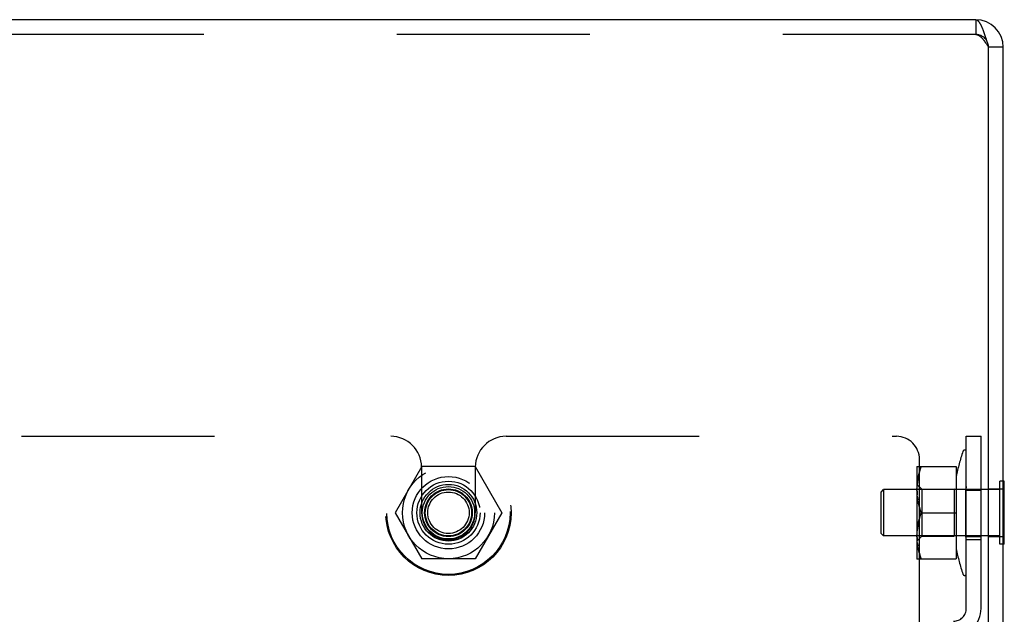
# Model space of a CAD drawing. Header units: inches. Extents: x 0 to 142, y 0 to 92.
# Tile 47 of 65: x 86.28 to 90.27, y 49.69 to 52.1. Entities that reach past the tile are written whole.
import ezdxf

# ---------------------------------------------------------------- set-up
doc = ezdxf.new("R2010")
doc.units = ezdxf.units.IN
doc.header["$LTSCALE"] = 7.824912
doc.header["$MEASUREMENT"] = 0
doc.linetypes.add('HIDDEN', pattern=[0.2, 0.1, -0.1])
doc.layers.get('0').update_dxf_attribs({"linetype": 'CONTINUOUS'})
doc.layers.add('02___PRT_ALL_AXES', color=7, linetype='CONTINUOUS')
doc.layers.add('DEFAULT_2', color=8, linetype='HIDDEN')

msp = doc.modelspace()

# ---------------------------------------------------------------- linework, layer by layer
at = {"color": 3, "linetype": 'Continuous'}
for p, q in [((90.1536, 52.1001), (70.6771, 52.1001)), ((90.1856, 52.0517), (90.1869, 52.0479)), ((90.1869, 52.0479), (90.1883, 52.0441)), ((90.1883, 52.0441), (90.1896, 52.0401)), ((90.1896, 52.0401), (90.1909, 52.0361)), ((90.1909, 52.0361), (90.1923, 52.032)), ((90.1923, 52.032), (90.1936, 52.0278)), ((90.1936, 52.0278), (90.1956, 52.0214)), ((90.1956, 52.0214), (90.1976, 52.0149)), ((90.1976, 52.0149), (90.1996, 52.0083)), ((90.1996, 52.0083), (90.2023, 51.9993)), ((90.2056, 48.9901), (90.2056, 51.9881)), ((90.2656, 48.9751), (90.2656, 51.9881))]:
    msp.add_line(p, q, dxfattribs=at)
at = {"color": 7, "linetype": 'Continuous'}
for p, q in [((90.2656, 51.9881), (90.2056, 51.9881)), ((90.2696, 50.2281), (90.2656, 50.2281)), ((90.2696, 49.9721), (90.2696, 50.2281)), ((90.2696, 49.9721), (90.2656, 49.9721))]:
    msp.add_line(p, q, dxfattribs=at)
at = {"color": 3, "linetype": 'Continuous'}
for points in [[(90.1536, 52.1001), (90.1543, 52.1001), (90.1549, 52.1), (90.1556, 52.0999), (90.1563, 52.0997), (90.1569, 52.0995), (90.1576, 52.0993), (90.1583, 52.099), (90.1589, 52.0986), (90.1596, 52.0983), (90.1603, 52.0978), (90.1609, 52.0974), (90.1616, 52.0968), (90.1623, 52.0963), (90.1629, 52.0957), (90.1636, 52.095), (90.1643, 52.0943), (90.1649, 52.0936), (90.1656, 52.0928), (90.1663, 52.092), (90.1669, 52.0911), (90.1676, 52.0902), (90.1683, 52.0893), (90.1689, 52.0883), (90.1696, 52.0873), (90.1703, 52.0862), (90.1709, 52.0851), (90.1716, 52.0839), (90.1723, 52.0828), (90.1729, 52.0815), (90.1736, 52.0803), (90.1743, 52.079), (90.1749, 52.0776), (90.1756, 52.0763), (90.1763, 52.0748), (90.1769, 52.0734), (90.1776, 52.0719), (90.1783, 52.0704), (90.1789, 52.0689), (90.1796, 52.0673), (90.1803, 52.0657), (90.1809, 52.064), (90.1816, 52.0624), (90.1823, 52.0607), (90.1829, 52.0589), (90.1836, 52.0572), (90.1843, 52.0554), (90.1849, 52.0536), (90.1856, 52.0517)], [(90.2023, 51.9993), (90.2049, 51.9903), (90.2056, 51.9881)]]:
    msp.add_lwpolyline(points, dxfattribs=at)
msp.add_arc((90.1536, 51.9881), 0.112, 0, 90, dxfattribs=at)
at = {"color": 7, "linetype": 'Continuous'}
msp.add_arc((90.1536, 51.9881), 0.052, 0, 33.2704, dxfattribs=at)
at = {"layer": '02___PRT_ALL_AXES', "color": 8, "linetype": 'HIDDEN'}
for p, q in [((90.1156, 49.9911), (90.1156, 50.1913)), ((90.1156, 50.1913), (90.1756, 50.1913)), ((90.1756, 49.9911), (90.1756, 50.1913)), ((90.2056, 50.0035), (90.2056, 50.1966)), ((90.2056, 50.1966), (90.2656, 50.1966)), ((90.2656, 50.0035), (90.2656, 50.1966)), ((90.1156, 50.0038), (90.1756, 50.0038)), ((90.1156, 49.9911), (90.1756, 49.9911)), ((90.2056, 50.0035), (90.2656, 50.0035))]:
    msp.add_line(p, q, dxfattribs=at)
msp.add_circle((88.0156, 50.1001), 0.0966, dxfattribs=at)
msp.add_arc((88.0156, 50.1001), 0.109, 180, 360, dxfattribs=at)
at = {"layer": 'DEFAULT_2', "color": 8, "linetype": 'HIDDEN'}
for p, q in [((90.1536, 52.1001), (90.1536, 52.0401)), ((90.1536, 52.0401), (70.6771, 52.0401)), ((90.1935, 52.0067), (90.1952, 52.0042)), ((90.1952, 52.0042), (90.1969, 52.0015)), ((90.1969, 52.0015), (90.1987, 51.9989)), ((90.1987, 51.9989), (90.2013, 51.9949)), ((90.2013, 51.9949), (90.2056, 51.9881)), ((80.0243, 50.4101), (87.7816, 50.4101)), ((88.2496, 50.4101), (89.8318, 50.4101)), ((90.1156, 49.7121), (90.1156, 50.4101)), ((90.1156, 50.4101), (90.1756, 50.4101)), ((90.1756, 49.7121), (90.1756, 50.4101)), ((89.9256, 49.6001), (89.9256, 50.3163)), ((87.9073, 50.2876), (87.7991, 50.1001)), ((87.9066, 50.2851), (87.9066, 50.1001)), ((88.1238, 50.2876), (87.9073, 50.2876)), ((88.1238, 50.2876), (88.2321, 50.1001)), ((88.1246, 50.2851), (88.1246, 50.1001)), ((89.9148, 50.2866), (89.9156, 50.288)), ((89.9148, 50.2866), (89.9148, 49.9136)), ((89.9154, 50.2876), (90.0748, 50.2876)), ((90.0748, 50.2876), (90.0748, 49.9126)), ((90.2516, 49.9721), (90.2516, 50.2281)), ((90.2656, 50.2281), (90.2516, 50.2281)), ((89.7696, 50.1841), (89.7796, 50.1941)), ((89.7796, 50.1941), (89.7796, 50.0061)), ((90.2516, 50.1941), (89.7796, 50.1941)), ((89.9348, 50.1951), (89.9148, 50.2151)), ((89.9154, 50.1938), (89.9156, 50.2041)), ((89.9348, 50.1951), (89.9348, 50.0051)), ((89.9348, 50.1951), (90.0667, 50.1951)), ((90.0667, 50.1951), (90.0667, 50.0051)), ((90.1139, 50.1939), (90.0667, 50.1951)), ((90.1156, 50.2061), (90.1139, 50.1939)), ((90.1139, 50.0063), (90.1139, 50.1939)), ((89.7696, 50.0161), (89.7696, 50.1841)), ((89.9173, 50.1632), (89.9188, 50.1529)), ((87.7991, 50.1001), (87.9073, 49.9126)), ((88.2321, 50.1001), (88.1238, 49.9126)), ((89.9322, 50.1001), (90.0748, 50.1001)), ((89.7696, 50.0161), (89.7796, 50.0061)), ((90.2516, 50.0061), (89.7796, 50.0061)), ((89.9348, 50.0051), (89.9148, 49.9851)), ((89.9154, 50.0063), (89.9156, 50.0166)), ((89.9348, 50.0051), (90.0667, 50.0051)), ((90.1139, 50.0063), (90.0667, 50.0051)), ((90.1156, 49.994), (90.1139, 50.0063)), ((89.9173, 49.9757), (89.9188, 49.9654)), ((90.2656, 49.9721), (90.2516, 49.9721)), ((88.1238, 49.9126), (87.9073, 49.9126)), ((89.9148, 49.9136), (89.9156, 49.9122)), ((89.9154, 49.9126), (90.0748, 49.9126))]:
    msp.add_line(p, q, dxfattribs=at)
for points in [[(90.1536, 52.0401), (90.1545, 52.0401), (90.1553, 52.04), (90.1562, 52.0399), (90.1571, 52.0398), (90.1579, 52.0396), (90.1588, 52.0394), (90.1597, 52.0392), (90.1605, 52.039), (90.1614, 52.0387), (90.1623, 52.0383), (90.1631, 52.0379), (90.164, 52.0375), (90.1649, 52.0371), (90.1657, 52.0366), (90.1666, 52.0361), (90.1675, 52.0356), (90.1683, 52.035), (90.1692, 52.0344), (90.1701, 52.0338), (90.1709, 52.0331), (90.1718, 52.0324), (90.1727, 52.0317), (90.1735, 52.0309), (90.1744, 52.0302), (90.1753, 52.0293), (90.1761, 52.0285), (90.177, 52.0276), (90.1779, 52.0267), (90.1787, 52.0258), (90.1796, 52.0249), (90.1805, 52.0239), (90.1813, 52.0229), (90.1822, 52.0219), (90.1831, 52.0208), (90.1839, 52.0197), (90.1848, 52.0187), (90.1857, 52.0175), (90.1865, 52.0164), (90.1874, 52.0153), (90.1883, 52.0141), (90.1891, 52.0129), (90.19, 52.0117), (90.1909, 52.0105), (90.1917, 52.0092), (90.1926, 52.008), (90.1935, 52.0067)], [(89.9156, 50.2041), (89.9163, 50.2143), (89.9173, 50.2245), (89.9188, 50.2348), (89.9207, 50.245), (89.9229, 50.2554), (89.9256, 50.2659), (89.9287, 50.2766), (89.9322, 50.2876)], [(89.9322, 50.2876), (89.9287, 50.2766), (89.9256, 50.2659), (89.9229, 50.2554), (89.9207, 50.245), (89.9188, 50.2347), (89.9173, 50.2245), (89.9163, 50.2143)], [(89.9154, 50.1938), (89.9156, 50.1836), (89.9163, 50.1734)], [(89.9173, 50.1632), (89.9163, 50.1734), (89.9156, 50.1836), (89.9154, 50.1938)], [(89.9207, 50.1426), (89.9188, 50.1529), (89.9173, 50.1632)], [(89.9207, 50.1426), (89.9229, 50.1323), (89.9256, 50.1218), (89.9287, 50.111), (89.9322, 50.1001)], [(89.9322, 50.1001), (89.9287, 50.111), (89.9256, 50.1218), (89.9229, 50.1323), (89.9207, 50.1426)], [(89.9156, 50.0166), (89.9163, 50.0268), (89.9173, 50.037), (89.9188, 50.0473), (89.9207, 50.0575), (89.9229, 50.0679), (89.9256, 50.0784), (89.9287, 50.0891), (89.9322, 50.1001)], [(89.9322, 50.1001), (89.9287, 50.0891), (89.9256, 50.0784), (89.9229, 50.0679), (89.9207, 50.0575), (89.9188, 50.0472), (89.9173, 50.037), (89.9163, 50.0268)], [(89.9154, 50.0063), (89.9156, 49.9961), (89.9163, 49.9859)], [(89.9173, 49.9757), (89.9163, 49.9859), (89.9156, 49.9961), (89.9154, 50.0063)], [(89.9207, 49.9551), (89.9188, 49.9654), (89.9173, 49.9757)], [(89.9207, 49.9551), (89.9229, 49.9448), (89.9256, 49.9343), (89.9287, 49.9235), (89.9322, 49.9126)], [(89.9322, 49.9126), (89.9287, 49.9235), (89.9256, 49.9343), (89.9229, 49.9448), (89.9207, 49.9551)]]:
    msp.add_lwpolyline(points, dxfattribs=at)
for radius in [0.2541, 0.25, 0.1865, 0.1468, 0.128, 0.115, 0.106, 0.095, 0.094, 0.0938, 0.084]:
    msp.add_circle((88.0156, 50.1001), radius, dxfattribs=at)
for centre, radius, start, end in [((90.1536, 51.9881), 0.052, 33.2704, 90), ((87.7816, 50.2851), 0.125, 0, 90), ((88.2496, 50.2851), 0.125, 90, 180), ((89.8318, 50.3163), 0.0938, 0, 90), ((90.8378, 50.1001), 0.777, 161.3091, 169.1071), ((90.1089, 50.3467), 0.0075, 27.3663, 161.3091), ((90.8378, 50.1001), 0.777, 190.8929, 198.6909), ((90.1089, 49.8535), 0.0075, 198.6909, 332.6337), ((90.0636, 49.7121), 0.112, 270, 360), ((90.0636, 49.7121), 0.052, 270, 360)]:
    msp.add_arc(centre, radius, start, end, dxfattribs=at)

doc.saveas('drawing.dxf')
